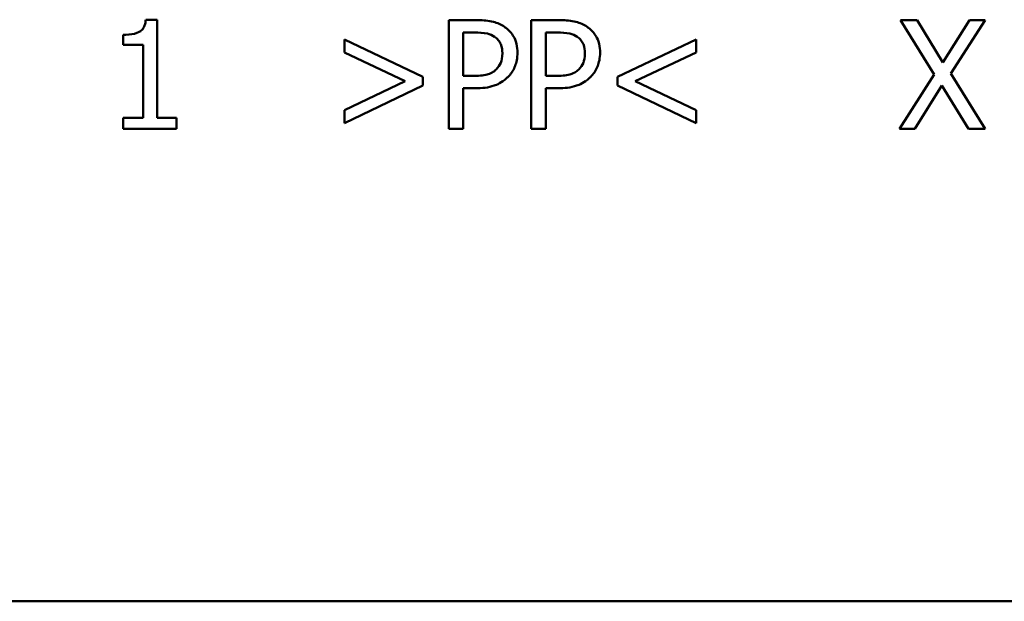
# Model space of a CAD drawing. Header units: millimetres. Extents: x 100 to 2000, y 93 to 2870.
# Tile 7 of 36: x 617 to 649, y 1460 to 1478. Entities that reach past the tile are written whole.
import ezdxf

# ---------------------------------------------------------------- set-up
doc = ezdxf.new("R2010")
doc.units = ezdxf.units.MM
doc.header["$LTSCALE"] = 10
doc.layers.add('Visible Edges(ISO)', color=7, linetype='Continuous', lineweight=50)

msp = doc.modelspace()

# ---------------------------------------------------------------- linework, layer by layer
at = {"layer": 'Visible Edges(ISO)'}
for p, q in [((621.343, 1478.264), (620.98, 1478.264)), ((621.343, 1478.264), (621.343, 1475.11)), ((630.72, 1474.753), (630.72, 1478.253)), ((631.599, 1478.253), (630.72, 1478.253)), ((633.375, 1474.753), (633.375, 1478.253)), ((634.254, 1478.253), (633.375, 1478.253)), ((645.778, 1478.253), (645.245, 1478.253)), ((646.325, 1476.505), (645.245, 1478.253)), ((645.778, 1478.253), (646.612, 1476.883)), ((646.612, 1476.883), (647.463, 1478.253)), ((647.965, 1478.253), (646.87, 1476.528)), ((647.965, 1478.253), (647.463, 1478.253)), ((631.185, 1477.85), (631.185, 1476.454)), ((631.185, 1477.85), (631.571, 1477.85)), ((633.84, 1477.85), (633.84, 1476.454)), ((633.84, 1477.85), (634.226, 1477.85)), ((620.257, 1477.456), (620.257, 1477.776)), ((627.367, 1477.629), (629.892, 1476.423)), ((627.367, 1477.212), (627.367, 1477.629)), ((636.149, 1476.423), (638.673, 1477.629)), ((638.673, 1477.629), (638.673, 1477.212)), ((620.257, 1477.456), (620.892, 1477.456)), ((620.892, 1475.11), (620.892, 1477.456)), ((629.325, 1476.284), (627.367, 1477.212)), ((638.673, 1477.212), (636.716, 1476.284)), ((627.367, 1475.354), (629.325, 1476.284)), ((629.892, 1476.423), (629.892, 1476.142)), ((631.503, 1476.454), (631.185, 1476.454)), ((634.158, 1476.454), (633.84, 1476.454)), ((636.149, 1476.142), (636.149, 1476.423)), ((636.716, 1476.284), (638.673, 1475.354)), ((645.211, 1474.753), (646.325, 1476.505)), ((646.87, 1476.528), (647.965, 1474.753)), ((629.892, 1476.142), (627.367, 1474.937)), ((631.185, 1476.057), (631.579, 1476.057)), ((631.185, 1476.057), (631.185, 1474.753)), ((633.84, 1476.057), (634.234, 1476.057)), ((633.84, 1476.057), (633.84, 1474.753)), ((638.673, 1474.937), (636.149, 1476.142)), ((646.581, 1476.148), (645.713, 1474.753)), ((647.431, 1474.753), (646.581, 1476.148)), ((627.367, 1474.937), (627.367, 1475.354)), ((638.673, 1475.354), (638.673, 1474.937)), ((620.257, 1474.753), (620.257, 1475.11)), ((620.892, 1475.11), (620.257, 1475.11)), ((621.964, 1475.11), (621.343, 1475.11)), ((621.964, 1475.11), (621.964, 1474.753)), ((620.257, 1474.753), (621.964, 1474.753)), ((630.72, 1474.753), (631.185, 1474.753)), ((633.375, 1474.753), (633.84, 1474.753)), ((645.211, 1474.753), (645.713, 1474.753)), ((647.431, 1474.753), (647.965, 1474.753)), ((653.879, 1459.555), (593.879, 1459.555))]:
    msp.add_line(p, q, dxfattribs=at)
for points, knots in [([(620.98, 1478.264), (620.976, 1478.219), (620.97, 1478.173), (620.949, 1478.091), (620.935, 1478.053), (620.896, 1477.979), (620.87, 1477.943), (620.816, 1477.896), (620.775, 1477.864), (620.594, 1477.798), (620.467, 1477.782), (620.314, 1477.777), (620.285, 1477.776), (620.257, 1477.776)], [-0.2096713, -0.2096713, -0.2096713, -0.2096713, -0.1621796, -0.1621796, -0.1209663, -0.1209663, -0.074174, -0.074174, -0.0461338, -0.0461338, -0.0085215, -0.0085215, 0, 0, 0, 0]), ([(632.515, 1478.034), (632.406, 1478.11), (632.285, 1478.162), (632.004, 1478.234), (631.832, 1478.248), (631.649, 1478.252), (631.624, 1478.253), (631.599, 1478.253)], [-0.09475066, -0.09475066, -0.09475066, -0.09475066, -0.05478968, -0.05478968, -0.00750564, -0.00750564, 0, 0, 0, 0]), ([(635.17, 1478.034), (635.061, 1478.11), (634.94, 1478.162), (634.658, 1478.234), (634.487, 1478.248), (634.304, 1478.252), (634.279, 1478.253), (634.254, 1478.253)], [-0.09475066, -0.09475066, -0.09475066, -0.09475066, -0.05478968, -0.05478968, -0.00750564, -0.00750564, 0, 0, 0, 0]), ([(631.571, 1477.85), (631.674, 1477.85), (631.834, 1477.845), (632.047, 1477.795), (632.125, 1477.763), (632.195, 1477.716)], [-0.06565771, -0.06565771, -0.06565771, -0.06565771, -0.02536731, -0.02536731, 0, 0, 0, 0]), ([(632.932, 1477.197), (632.932, 1477.293), (632.923, 1477.389), (632.875, 1477.592), (632.838, 1477.668), (632.745, 1477.829), (632.663, 1477.923), (632.547, 1478.012), (632.531, 1478.023), (632.515, 1478.034)], [-0.07638568, -0.07638568, -0.07638568, -0.07638568, -0.06156906, -0.06156906, -0.04402858, -0.04402858, -0.00576634, -0.00576634, 0, 0, 0, 0]), ([(634.226, 1477.85), (634.329, 1477.85), (634.488, 1477.845), (634.701, 1477.795), (634.779, 1477.763), (634.85, 1477.716)], [-0.06565771, -0.06565771, -0.06565771, -0.06565771, -0.02536731, -0.02536731, 0, 0, 0, 0]), ([(635.587, 1477.197), (635.587, 1477.293), (635.578, 1477.389), (635.53, 1477.592), (635.492, 1477.668), (635.4, 1477.829), (635.318, 1477.923), (635.202, 1478.012), (635.186, 1478.023), (635.17, 1478.034)], [-0.07638568, -0.07638568, -0.07638568, -0.07638568, -0.06156906, -0.06156906, -0.04402858, -0.04402858, -0.00576634, -0.00576634, 0, 0, 0, 0]), ([(632.195, 1477.716), (632.24, 1477.686), (632.28, 1477.651), (632.349, 1477.568), (632.375, 1477.523), (632.433, 1477.382), (632.447, 1477.282), (632.447, 1477.183)], [-0.06230016, -0.06230016, -0.06230016, -0.06230016, -0.04595376, -0.04595376, -0.02979779, -0.02979779, 0, 0, 0, 0]), ([(634.85, 1477.716), (634.895, 1477.686), (634.935, 1477.651), (635.004, 1477.568), (635.03, 1477.523), (635.088, 1477.382), (635.102, 1477.282), (635.102, 1477.183)], [-0.06230016, -0.06230016, -0.06230016, -0.06230016, -0.04595376, -0.04595376, -0.02979779, -0.02979779, 0, 0, 0, 0]), ([(632.447, 1477.183), (632.447, 1477.046), (632.424, 1476.95), (632.362, 1476.797), (632.311, 1476.726), (632.249, 1476.664)], [-0.05009276, -0.05009276, -0.05009276, -0.05009276, -0.02647488, -0.02647488, 0, 0, 0, 0]), ([(632.626, 1476.42), (632.72, 1476.512), (632.79, 1476.621), (632.88, 1476.834), (632.923, 1476.967), (632.932, 1477.161), (632.932, 1477.179), (632.932, 1477.197)], [-0.128003, -0.128003, -0.128003, -0.128003, -0.0585988, -0.0585988, -0.0055436, -0.0055436, 0, 0, 0, 0]), ([(635.102, 1477.183), (635.102, 1477.046), (635.079, 1476.95), (635.016, 1476.797), (634.966, 1476.726), (634.904, 1476.664)], [-0.05009276, -0.05009276, -0.05009276, -0.05009276, -0.02647488, -0.02647488, 0, 0, 0, 0]), ([(635.281, 1476.42), (635.375, 1476.512), (635.445, 1476.621), (635.535, 1476.834), (635.578, 1476.967), (635.587, 1477.161), (635.587, 1477.179), (635.587, 1477.197)], [-0.128003, -0.128003, -0.128003, -0.128003, -0.0585988, -0.0585988, -0.0055436, -0.0055436, 0, 0, 0, 0]), ([(632.249, 1476.664), (632.211, 1476.624), (632.168, 1476.591), (632.054, 1476.526), (631.993, 1476.508), (631.827, 1476.465), (631.662, 1476.454), (631.503, 1476.454)], [-0.06786924, -0.06786924, -0.06786924, -0.06786924, -0.05942834, -0.05942834, -0.04781145, -0.04781145, 0, 0, 0, 0]), ([(634.904, 1476.664), (634.866, 1476.624), (634.823, 1476.591), (634.709, 1476.526), (634.648, 1476.508), (634.482, 1476.465), (634.317, 1476.454), (634.158, 1476.454)], [-0.06786924, -0.06786924, -0.06786924, -0.06786924, -0.05942834, -0.05942834, -0.04781145, -0.04781145, 0, 0, 0, 0]), ([(631.579, 1476.057), (631.79, 1476.057), (631.999, 1476.079), (632.272, 1476.175), (632.426, 1476.24), (632.596, 1476.392), (632.611, 1476.406), (632.626, 1476.42)], [-0.1867001, -0.1867001, -0.1867001, -0.1867001, -0.0688379, -0.0688379, -0.0061991, -0.0061991, 0, 0, 0, 0]), ([(634.234, 1476.057), (634.445, 1476.057), (634.654, 1476.079), (634.927, 1476.175), (635.081, 1476.24), (635.251, 1476.392), (635.266, 1476.406), (635.281, 1476.42)], [-0.1867001, -0.1867001, -0.1867001, -0.1867001, -0.0688379, -0.0688379, -0.0061991, -0.0061991, 0, 0, 0, 0])]:
    msp.add_open_spline(points, degree=3, knots=knots, dxfattribs=at)

doc.saveas('drawing.dxf')
